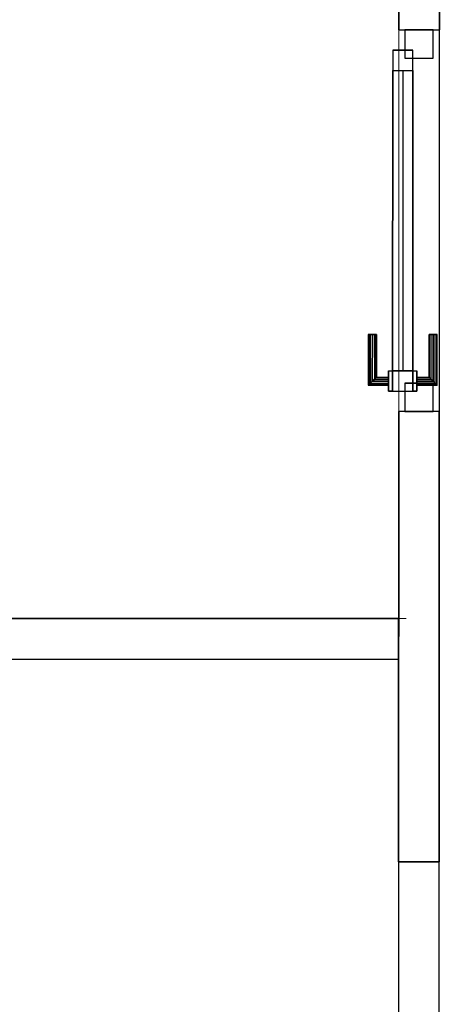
# Model space of a CAD drawing. Header units: metres. Extents: x 391.1 to 430.4, y 12.7 to 28.4.
# Tile 155 of 166: x 416.7 to 417.8, y 14.9 to 17.4. Entities that reach past the tile are written whole.
import ezdxf

# ---------------------------------------------------------------- set-up
doc = ezdxf.new("R2010")
doc.units = ezdxf.units.M
doc.layers.add('01_CARPINTERIA', color=5, linetype='Continuous', lineweight=25, true_color=0x0000ff)
for name, color, linetype, lineweight in [('A-GENM-____-OTLN', 7, 'Continuous', 18), ('A-WALL-____-MCUT', 7, 'Continuous', 25), ('A-WALL-____-OTLN', 7, 'Continuous', 25)]:
    doc.layers.add(name, color=color, linetype=linetype, lineweight=lineweight)

# ---------------------------------------------------------------- blocks, each defined once
blk = doc.blocks.new('Family - Mampara PB-155380-02_ELEC_P0')
at = {"layer": 'A-WALL-____-MCUT', "color": 253, "true_color": 0xaaaaaa}
for p, q in [((1.1094, 0.1), (0, 0.1)), ((0, 0.1), (0, 0)), ((1.1094, 0), (1.1094, 0.1)), ((2.0494, 0.1), (2.0494, 0)), ((2.0993, 0.1), (2.0494, 0.1)), ((2.0994, 0), (2.0993, 0.1)), ((0, 0), (1.1094, 0)), ((2.0494, 0), (2.0994, 0))]:
    blk.add_line(p, q, dxfattribs=at)
at = {"layer": 'A-WALL-____-OTLN', "color": 253, "true_color": 0xaaaaaa}
for p, q in [((0, 0), (0, 0.1)), ((0, 0.1), (1.1094, 0.1)), ((1.1094, 0), (1.1094, 0.1)), ((2.0494, 0.1), (2.0494, 0)), ((2.0494, 0.1), (2.0993, 0.1)), ((2.0993, 0.1), (2.0994, 0)), ((1.1094, 0), (0, 0)), ((2.0994, 0), (2.0494, 0))]:
    blk.add_line(p, q, dxfattribs=at)
at = {"layer": 'A-WALL-____-OTLN', "color": 253, "lineweight": 18, "true_color": 0xaaaaaa}
blk.add_line((0, 0), (2.0994, 0), dxfattribs=at)
blk = doc.blocks.new('Family - Vano de puerta PB-155382-02_ELEC_P0')
at = {"layer": 'A-GENM-____-OTLN', "color": 253, "true_color": 0xaaaaaa}
for p, q in [((417.6676, 17.3457), (417.6675, 16.4057)), ((417.6675, 16.4057), (417.6676, 17.3457)), ((417.7676, 17.3457), (417.6676, 17.3457)), ((417.7676, 17.3457), (417.6676, 17.3457)), ((417.7675, 16.4057), (417.7676, 17.3457)), ((417.7676, 17.3457), (417.7675, 16.4057)), ((417.6675, 16.4057), (417.7675, 16.4057)), ((417.7675, 16.4057), (417.6675, 16.4057))]:
    blk.add_line(p, q, dxfattribs=at)
blk = doc.blocks.new('Family - Mampara PB-155515-02_ELEC_P0')
at = {"layer": 'A-WALL-____-MCUT', "color": 253, "true_color": 0xaaaaaa}
for p, q in [((2.1019, 0.1), (0, 0.1)), ((0, 0.1), (0, 0)), ((0, 0), (2.1019, 0))]:
    blk.add_line(p, q, dxfattribs=at)
at = {"layer": 'A-WALL-____-OTLN', "color": 253, "true_color": 0xaaaaaa}
for p, q in [((2.1019, 0.1), (0, 0.1)), ((0, 0), (0, 0.1)), ((2.1019, 0), (0, 0))]:
    blk.add_line(p, q, dxfattribs=at)
at = {"layer": 'A-WALL-____-OTLN', "color": 253, "lineweight": 18, "true_color": 0xaaaaaa}
blk.add_line((-0.0183, 0), (6.4609, 0), dxfattribs=at)
blk = doc.blocks.new('Family - Envans PB-155672-02_ELEC_P0')
at = {"layer": 'A-WALL-____-MCUT', "color": 253, "true_color": 0xaaaaaa}
for p, q in [((0, 0.1), (0, 0)), ((0.7458, 0.1), (0, 0.1)), ((0.7458, 0), (0.7458, 0.1)), ((0, 0), (0.7458, 0))]:
    blk.add_line(p, q, dxfattribs=at)
at = {"layer": 'A-WALL-____-OTLN', "color": 253, "true_color": 0xaaaaaa}
for p, q in [((0, 0.1), (0, 0)), ((0.7458, 0.1), (0, 0.1)), ((0.7458, 0), (0.7458, 0.1)), ((0, 0), (0.7458, 0))]:
    blk.add_line(p, q, dxfattribs=at)
at = {"layer": 'A-WALL-____-OTLN', "color": 253, "lineweight": 18, "true_color": 0xaaaaaa}
blk.add_line((0, 0), (0.7458, 0), dxfattribs=at)
blk = doc.blocks.new('Forma directa - LONDR55-XX_ZZ-ARQ-CAA-M3D-Londres55-155824-02_ELEC_P0')
at = {"layer": '01_CARPINTERIA', "color": 161, "true_color": 0xaaaaff}
for p, q in [((0.0663, 0.1587), (0.065, 0.16)), ((0.065, 0.16), (0.065, 0.11)), ((0.065, 0.16), (0.0663, 0.1587)), ((0.19, 0.16), (0.065, 0.16)), ((0.07, 0.155), (0.0663, 0.1587)), ((0.0663, 0.1587), (0.0663, 0.11)), ((0.0663, 0.1587), (0.0663, 0.11)), ((0.0663, 0.1587), (0.07, 0.155)), ((0.19, 0.1587), (0.0663, 0.1587)), ((0.19, 0.1587), (0.0663, 0.1587)), ((0.075, 0.15), (0.07, 0.155)), ((0.07, 0.155), (0.07, 0.11)), ((0.07, 0.155), (0.07, 0.11)), ((0.07, 0.155), (0.075, 0.15)), ((0.19, 0.155), (0.07, 0.155)), ((0.19, 0.155), (0.07, 0.155)), ((0.075, 0.11), (0.075, 0.15)), ((0.075, 0.15), (0.075, 0.11)), ((0.075, 0.15), (0.08, 0.145)), ((0.08, 0.145), (0.075, 0.15)), ((0.075, 0.15), (0.19, 0.15)), ((0.19, 0.15), (0.075, 0.15)), ((0.19, 0.1587), (0.19, 0.16)), ((0.19, 0.16), (0.19, 0.1587)), ((0.19, 0.155), (0.19, 0.1587)), ((0.19, 0.1587), (0.19, 0.155)), ((0.19, 0.155), (0.19, 0.15)), ((0.19, 0.15), (0.19, 0.155)), ((0.19, 0.15), (0.19, 0.145)), ((0.19, 0.145), (0.19, 0.15)), ((0.08, 0.145), (0.08, 0.11)), ((0.08, 0.145), (0.0837, 0.1413)), ((0.0837, 0.1413), (0.08, 0.145)), ((0.08, 0.145), (0.08, 0.11)), ((0.19, 0.145), (0.08, 0.145)), ((0.19, 0.145), (0.08, 0.145)), ((0.0837, 0.1413), (0.0837, 0.11)), ((0.0837, 0.1413), (0.085, 0.14)), ((0.085, 0.14), (0.0837, 0.1413)), ((0.0837, 0.1413), (0.0837, 0.11)), ((0.19, 0.1413), (0.0837, 0.1413)), ((0.19, 0.1413), (0.0837, 0.1413)), ((0.085, 0.14), (0.085, 0.11)), ((0.19, 0.14), (0.085, 0.14)), ((0.19, 0.145), (0.19, 0.1413)), ((0.19, 0.1413), (0.19, 0.145)), ((0.19, 0.1413), (0.19, 0.14)), ((0.19, 0.14), (0.19, 0.1413)), ((0.1, 0.11), (0.05, 0.11)), ((0.05, 0.11), (0.1, 0.11)), ((0.05, 0.11), (0.05, 0.1)), ((0.05, 0.1), (0.05, 0.11)), ((0.1, 0.1), (0.05, 0.1)), ((0.05, 0.1), (0.1, 0.1)), ((0.1, 0.1), (0.05, 0.1)), ((0.05, 0.1), (0.05, 0.05)), ((0.1, 0.1), (0.05, 0.1)), ((0.05, 0.1), (0.05, 0.05)), ((0.0663, 0.11), (0.065, 0.11)), ((0.065, 0.11), (0.0663, 0.11)), ((0.07, 0.11), (0.0663, 0.11)), ((0.0663, 0.11), (0.07, 0.11)), ((0.075, 0.11), (0.07, 0.11)), ((0.07, 0.11), (0.075, 0.11)), ((0.08, 0.11), (0.075, 0.11)), ((0.075, 0.11), (0.08, 0.11)), ((0.08, 0.11), (0.0837, 0.11)), ((0.0837, 0.11), (0.08, 0.11)), ((0.0837, 0.11), (0.085, 0.11)), ((0.085, 0.11), (0.0837, 0.11)), ((0.1, 0.11), (0.1, 0.1)), ((0.1, 0.11), (0.1, 0.1)), ((0.1, 0.1), (0.84, 0.1)), ((0.84, 0.1), (0.1, 0.1)), ((0.1, 0.1), (0.1, 0.05)), ((0.1, 0.05), (0.1, 0.1)), ((0.1, 0.05), (0.1, 0.1)), ((0.1, 0.1), (0.1, 0.05)), ((0.89, 0.1), (0.84, 0.1)), ((0.84, 0.1), (0.84, 0.05)), ((0.89, 0.1), (0.84, 0.1)), ((0.84, 0.1), (0.84, 0.05)), ((0.84, 0.1), (0.84, 0.05)), ((0.84, 0.1), (0.84, 0.05)), ((0.89, 0.05), (0.89, 0.1)), ((0.89, 0.1), (0.89, 0.05)), ((0.84, 0.075), (0.1, 0.075)), ((0.84, 0.075), (0.1, 0.075)), ((0.07, 0.07), (0, 0.07)), ((0, 0.07), (0, 0)), ((0.07, 0.07), (0, 0.07)), ((0, 0.07), (0, 0)), ((0.05, 0.05), (0.1, 0.05)), ((0.1, 0.05), (0.05, 0.05)), ((0.05, 0.05), (0.05, 0.04)), ((0.05, 0.04), (0.05, 0.05)), ((0.05, 0.05), (0.1, 0.05)), ((0.05, 0.05), (0.1, 0.05)), ((0.07, 0), (0.07, 0.07)), ((0.07, 0.07), (0.07, 0)), ((0.1, 0.05), (0.1, 0.04)), ((0.1, 0.05), (0.1, 0.04)), ((0.1, 0.05), (0.84, 0.05)), ((0.84, 0.05), (0.1, 0.05)), ((0.84, 0.05), (0.89, 0.05)), ((0.84, 0.05), (0.89, 0.05)), ((0.94, 0.07), (0.87, 0.07)), ((0.87, 0.07), (0.87, 0)), ((0.94, 0.07), (0.87, 0.07)), ((0.87, 0.07), (0.87, 0)), ((0.94, 0), (0.94, 0.07)), ((0.94, 0.07), (0.94, 0)), ((0.05, 0.04), (0.1, 0.04)), ((0.1, 0.04), (0.05, 0.04)), ((0.0663, 0.04), (0.065, 0.04)), ((0.065, 0.04), (0.0663, 0.04)), ((0.065, 0.04), (0.065, -0.01)), ((0.07, 0.04), (0.0663, 0.04)), ((0.0663, 0.04), (0.07, 0.04)), ((0.0663, 0.04), (0.0663, -0.0087)), ((0.0663, 0.04), (0.0663, -0.0087)), ((0.07, 0.04), (0.075, 0.04)), ((0.075, 0.04), (0.07, 0.04)), ((0.07, 0.04), (0.07, -0.005)), ((0.07, 0.04), (0.07, -0.005)), ((0.075, 0.04), (0.08, 0.04)), ((0.08, 0.04), (0.075, 0.04)), ((0.075, 0), (0.075, 0.04)), ((0.075, 0.04), (0.075, 0)), ((0.08, 0.04), (0.0837, 0.04)), ((0.0837, 0.04), (0.08, 0.04)), ((0.08, 0.04), (0.08, 0.005)), ((0.08, 0.04), (0.08, 0.005)), ((0.0837, 0.04), (0.085, 0.04)), ((0.085, 0.04), (0.0837, 0.04)), ((0.0837, 0.04), (0.0837, 0.0087)), ((0.0837, 0.04), (0.0837, 0.0087)), ((0.085, 0.04), (0.085, 0.01)), ((0, 0), (0.07, 0)), ((0, 0), (0.07, 0)), ((0.07, -0.005), (0.075, 0)), ((0.075, 0), (0.07, -0.005)), ((0.08, 0.005), (0.075, 0)), ((0.075, 0), (0.08, 0.005)), ((0.19, 0), (0.075, 0)), ((0.075, 0), (0.19, 0)), ((0.0837, 0.0087), (0.08, 0.005)), ((0.08, 0.005), (0.0837, 0.0087)), ((0.08, 0.005), (0.19, 0.005)), ((0.08, 0.005), (0.19, 0.005)), ((0.085, 0.01), (0.0837, 0.0087)), ((0.0837, 0.0087), (0.085, 0.01)), ((0.0837, 0.0087), (0.19, 0.0087)), ((0.0837, 0.0087), (0.19, 0.0087)), ((0.085, 0.01), (0.19, 0.01)), ((0.19, 0.0087), (0.19, 0.01)), ((0.19, 0.01), (0.19, 0.0087)), ((0.19, 0.005), (0.19, 0.0087)), ((0.19, 0.0087), (0.19, 0.005)), ((0.19, 0.005), (0.19, 0)), ((0.19, 0), (0.19, 0.005)), ((0.19, 0), (0.19, -0.005)), ((0.19, -0.005), (0.19, 0)), ((0.87, 0), (0.94, 0)), ((0.87, 0), (0.94, 0)), ((0.065, -0.01), (0.0663, -0.0087)), ((0.0663, -0.0087), (0.065, -0.01)), ((0.065, -0.01), (0.19, -0.01)), ((0.0663, -0.0087), (0.07, -0.005)), ((0.07, -0.005), (0.0663, -0.0087)), ((0.0663, -0.0087), (0.19, -0.0087)), ((0.0663, -0.0087), (0.19, -0.0087)), ((0.07, -0.005), (0.19, -0.005)), ((0.07, -0.005), (0.19, -0.005)), ((0.19, -0.005), (0.19, -0.0087)), ((0.19, -0.0087), (0.19, -0.005)), ((0.19, -0.0087), (0.19, -0.01)), ((0.19, -0.01), (0.19, -0.0087))]:
    blk.add_line(p, q, dxfattribs=at)
blk = doc.blocks.new('Forma directa - Porta PB-155825-02_ELEC_P0')
blk.add_blockref('Forma directa - LONDR55-XX_ZZ-ARQ-CAA-M3D-Londres55-155824-02_ELEC_P0', (0, 0))
blk = doc.blocks.new('LONDR55-XX_ZZ-ARQ-CAA-M3D-Londres55_ifc-1-02_ELEC_P0')
at = {"layer": '01_CARPINTERIA', "color": 253, "lineweight": 18, "true_color": 0xaaaaaa, "rotation": 89.98915431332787}
blk.add_blockref('Forma directa - Porta PB-155825-02_ELEC_P0', (417.7525, 16.4057), dxfattribs=at)
at = {"layer": 'A-GENM-____-OTLN', "color": 253, "lineweight": 18, "true_color": 0xaaaaaa}
blk.add_blockref('Family - Vano de puerta PB-155382-02_ELEC_P0', (0, 0), dxfattribs=at)
at = {"layer": 'A-WALL-____-OTLN', "color": 253, "lineweight": 18, "true_color": 0xaaaaaa}
for name, p, rotation in [('Family - Mampara PB-155380-02_ELEC_P0', (417.7673, 15.2964), 89.98916353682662), ('Family - Mampara PB-155515-02_ELEC_P0', (417.6674, 15.8957), 180), ('Family - Envans PB-155672-02_ELEC_P0', (417.7671, 14.5505), 89.98851153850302)]:
    blk.add_blockref(name, p, dxfattribs=dict(at, rotation=rotation))

msp = doc.modelspace()

# ---------------------------------------------------------------- block references
at = {"lineweight": 5}
msp.add_blockref('LONDR55-XX_ZZ-ARQ-CAA-M3D-Londres55_ifc-1-02_ELEC_P0', (0, 0), dxfattribs=at)

doc.saveas('drawing.dxf')
